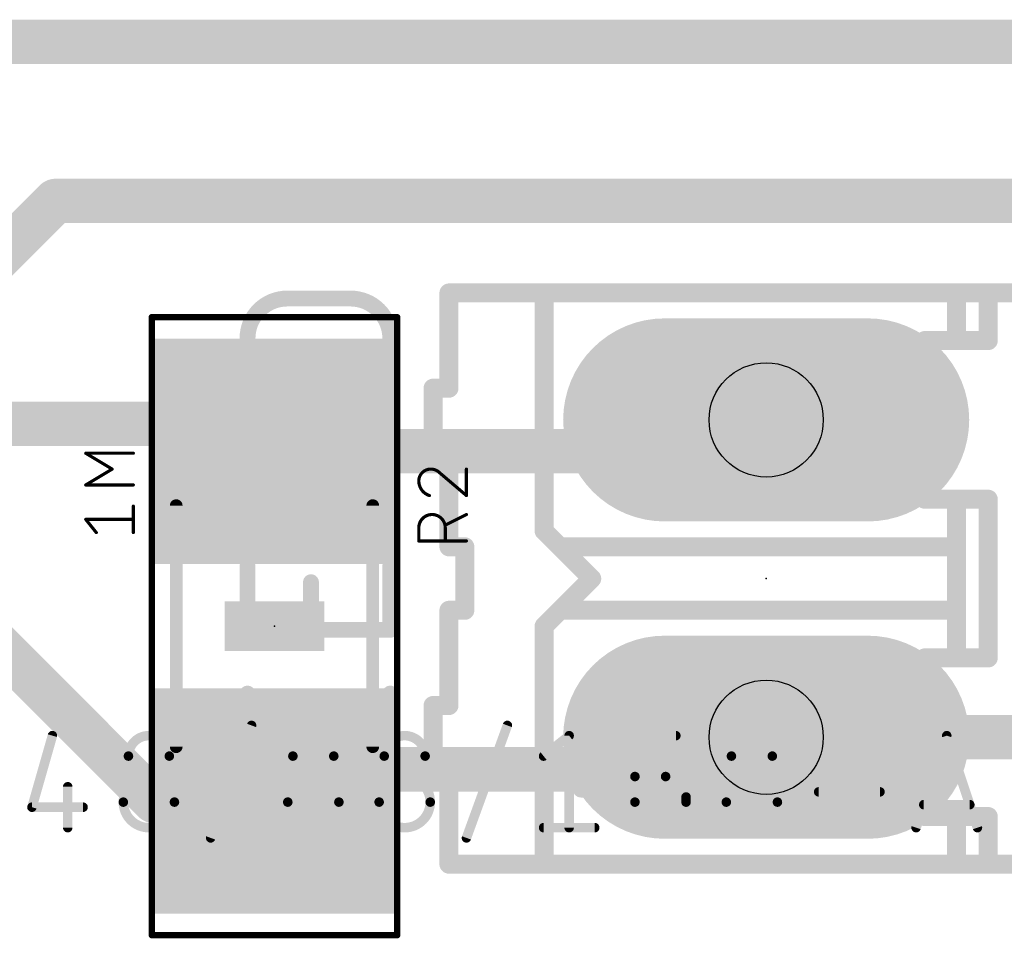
# Model space of a CAD drawing. Extents: x 0.4 to 63.1, y 0.1 to 70.6.
# Tile 10 of 18: x 33.4 to 41.3, y 26.8 to 34.2. Entities that reach past the tile are written whole.
import ezdxf

# ---------------------------------------------------------------- set-up
doc = ezdxf.new("R2010")
doc.units = 0
for name, color, linetype in [('1', 12, 'CONTINUOUS'), ('17', 110, 'CONTINUOUS'), ('21', 253, 'CONTINUOUS'), ('23', 53, 'CONTINUOUS'), ('25', 253, 'CONTINUOUS'), ('27', 253, 'CONTINUOUS'), ('29', 253, 'CONTINUOUS'), ('30', 253, 'CONTINUOUS'), ('31', 253, 'CONTINUOUS'), ('35', 253, 'CONTINUOUS'), ('39', 12, 'CONTINUOUS'), ('44', 253, 'CONTINUOUS'), ('51', 253, 'CONTINUOUS')]:
    doc.layers.add(name, color=color, linetype=linetype)

# ---------------------------------------------------------------- blocks, each defined once
blk = doc.blocks.new('RECT')
blk.add_solid([(-0.5, -0.5), (0.5, -0.5), (-0.5, 0.5), (0.5, 0.5)])
blk = doc.blocks.new('LONGP100')
at = {"const_width": 1}
blk.add_lwpolyline([(-0.5, 0), (0.5, 0)], dxfattribs=at)
at = {"const_width": 0.5}
for points in [[(-0.5, 0.25, 1), (-0.5, -0.25)], [(0.5, -0.25, 1), (0.5, 0.25)]]:
    blk.add_lwpolyline(points, format="xyb", dxfattribs=at)

msp = doc.modelspace()

# ---------------------------------------------------------------- linework, layer by layer
at = {"layer": '1', "const_width": 0.3556}
for points in [[(42.7228, 33.9882), (31.9792, 33.9882)], [(33.7058, 32.7152), (32.734, 31.7434)], [(50.4698, 32.7152), (33.7058, 32.7152)], [(30.5308, 30.9306), (35.2394, 30.9306)], [(35.2394, 30.9306), (35.4584, 30.7116)], [(39.1444, 30.7116), (39.3954, 30.9626)], [(35.4584, 30.7116), (39.1444, 30.7116)], [(33.0772, 29.3306), (34.4962, 27.9116)], [(39.3954, 28.4226), (39.1384, 28.1656)], [(45.8216, 28.4226), (39.3954, 28.4226)], [(35.4584, 27.9116), (35.7124, 28.1656)], [(39.1384, 28.1656), (35.7124, 28.1656)], [(34.4962, 27.9116), (35.4584, 27.9116)]]:
    msp.add_lwpolyline(points, dxfattribs=at)
at = {"layer": '1', "const_width": 0.1778}
for points in [[(33.7058, 32.8041, 1), (33.7058, 32.6263)], [(33.7687, 32.6523, 1), (33.6429, 32.7781)], [(35.3023, 30.9935, 1), (35.1765, 30.8677)], [(35.2394, 30.8417, 1), (35.2394, 31.0195)], [(39.4583, 30.8997, 1), (39.3325, 31.0255)], [(35.4584, 30.8005, 1), (35.4584, 30.6227)], [(35.3955, 30.6487, 1), (35.5213, 30.7745)], [(39.0815, 30.7745, 1), (39.2073, 30.6487)], [(39.1444, 30.6227, 1), (39.1444, 30.8005)], [(39.3954, 28.5115, 1), (39.3954, 28.3337)], [(39.4583, 28.3597, 1), (39.3325, 28.4855)], [(35.7124, 28.2545, 1), (35.7124, 28.0767)], [(35.7753, 28.1027, 1), (35.6495, 28.2285)], [(39.0755, 28.2285, 1), (39.2013, 28.1027)], [(39.1384, 28.0767, 1), (39.1384, 28.2545)], [(34.4962, 28.0005, 1), (34.4962, 27.8227)], [(35.4584, 27.8227, 1), (35.4584, 28.0005)], [(34.4333, 27.8487, 1), (34.5591, 27.9745)], [(35.3955, 27.9745, 1), (35.5213, 27.8487)]]:
    msp.add_lwpolyline(points, format="xyb", dxfattribs=at)
at = {"layer": '21'}
for points, const_width in [([(37.6174, 31.9786), (36.8554, 31.9786)], 0.1524), ([(36.8554, 31.2166), (36.8554, 31.9786)], 0.1524), ([(37.6174, 30.0736), (37.6174, 31.9786)], 0.1524), ([(37.6174, 31.9786), (40.9194, 31.9786)], 0.1524), ([(40.9194, 31.5976), (40.9194, 31.9786)], 0.1524), ([(40.9194, 31.9786), (41.1734, 31.9786)], 0.1524), ([(41.1734, 31.9786), (41.6814, 31.9786)], 0.1524), ([(41.1734, 31.9786), (41.1734, 31.5976)], 0.1524), ([(40.6654, 30.3276), (40.6654, 31.5976)], 0.1524), ([(40.9194, 31.5976), (40.6654, 31.5976)], 0.1524), ([(41.1734, 31.5976), (40.9194, 31.5976)], 0.1524), ([(36.8554, 31.2166), (36.7284, 31.2166)], 0.1524), ([(36.7284, 31.2166), (36.7284, 30.7086)], 0.1524), ([(36.8554, 30.7086), (36.7284, 30.7086)], 0.1524), ([(36.8554, 29.9466), (36.8554, 30.7086)], 0.1524), ([(40.9194, 30.3276), (40.6654, 30.3276)], 0.1524), ([(41.1734, 30.3276), (40.9194, 30.3276)], 0.1524), ([(40.9194, 29.9466), (40.9194, 30.3276)], 0.1524), ([(41.1734, 29.0576), (41.1734, 30.3276)], 0.1524), ([(37.7444, 29.9466), (37.6174, 30.0736)], 0.1524), ([(36.9824, 29.9466), (36.8554, 29.9466)], 0.1524), ([(36.9824, 29.9466), (36.9824, 29.4386)], 0.1524), ([(37.9984, 29.6926), (37.7444, 29.9466)], 0.1524), ([(40.9194, 29.9466), (37.7444, 29.9466)], 0.1524), ([(40.9194, 29.4386), (40.9194, 29.9466)], 0.1524), ([(37.7444, 29.4386), (37.9984, 29.6926)], 0.1524), ([(36.9824, 29.4386), (36.8554, 29.4386)], 0.1524), ([(36.8554, 29.4386), (36.8554, 28.6766)], 0.1524), ([(37.6174, 29.3116), (37.7444, 29.4386)], 0.1524), ([(40.9194, 29.4386), (37.7444, 29.4386)], 0.1524), ([(40.9194, 29.0576), (40.9194, 29.4386)], 0.1524), ([(37.6174, 27.4066), (37.6174, 29.3116)], 0.1524), ([(40.6654, 27.7876), (40.6654, 29.0576)], 0.1524), ([(40.9194, 29.0576), (40.6654, 29.0576)], 0.1524), ([(41.1734, 29.0576), (40.9194, 29.0576)], 0.1524), ([(37.9123, 28.6752), (38.1522, 28.8671)], 0.127), ([(38.1522, 28.8671), (38.1522, 28.0035)], 0.127), ([(36.8554, 28.6766), (36.7284, 28.6766)], 0.1524), ([(36.7284, 28.6766), (36.7284, 28.1686)], 0.1524), ([(36.8554, 28.1686), (36.7284, 28.1686)], 0.1524), ([(36.8554, 27.4066), (36.8554, 28.1686)], 0.1524), ([(37.9123, 28.0035), (38.3921, 28.0035)], 0.127), ([(40.9194, 27.7876), (40.6654, 27.7876)], 0.1524), ([(41.1734, 27.7876), (40.9194, 27.7876)], 0.1524), ([(40.9194, 27.7876), (40.9194, 27.4066)], 0.1524), ([(41.1734, 27.4066), (41.1734, 27.7876)], 0.1524), ([(36.8554, 27.4066), (37.6174, 27.4066)], 0.1524), ([(37.6174, 27.4066), (40.9194, 27.4066)], 0.1524), ([(40.9194, 27.4066), (41.1734, 27.4066)], 0.1524), ([(41.1734, 27.4066), (41.6814, 27.4066)], 0.1524)]:
    msp.add_lwpolyline(points, dxfattribs=dict(at, const_width=const_width))
for points, const_width in [([(36.8554, 32.0167, 1), (36.8554, 31.9405)], 0.0762), ([(36.8935, 31.9786, 1), (36.8173, 31.9786)], 0.0762), ([(37.6555, 31.9786, 1), (37.5793, 31.9786)], 0.0762), ([(37.6174, 32.0167, 1), (37.6174, 31.9405)], 0.0762), ([(37.6174, 31.9405, 1), (37.6174, 32.0167)], 0.0762), ([(40.9575, 31.9786, 1), (40.8813, 31.9786)], 0.0762), ([(40.9194, 32.0167, 1), (40.9194, 31.9405)], 0.0762), ([(40.9194, 31.9405, 1), (40.9194, 32.0167)], 0.0762), ([(41.1734, 32.0167, 1), (41.1734, 31.9405)], 0.0762), ([(41.2115, 31.9786, 1), (41.1353, 31.9786)], 0.0762), ([(41.1734, 31.9405, 1), (41.1734, 32.0167)], 0.0762), ([(40.7035, 31.5976, 1), (40.6273, 31.5976)], 0.0762), ([(40.6654, 31.6357, 1), (40.6654, 31.5595)], 0.0762), ([(40.9194, 31.6357, 1), (40.9194, 31.5595)], 0.0762), ([(40.8813, 31.5976, 1), (40.9575, 31.5976)], 0.0762), ([(40.9194, 31.5595, 1), (40.9194, 31.6357)], 0.0762), ([(41.1353, 31.5976, 1), (41.2115, 31.5976)], 0.0762), ([(41.1734, 31.5595, 1), (41.1734, 31.6357)], 0.0762), ([(36.7284, 31.2547, 1), (36.7284, 31.1785)], 0.0762), ([(36.7665, 31.2166, 1), (36.6903, 31.2166)], 0.0762), ([(36.8173, 31.2166, 1), (36.8935, 31.2166)], 0.0762), ([(36.8554, 31.1785, 1), (36.8554, 31.2547)], 0.0762), ([(36.7284, 30.7467, 1), (36.7284, 30.6705)], 0.0762), ([(36.6903, 30.7086, 1), (36.7665, 30.7086)], 0.0762), ([(36.8935, 30.7086, 1), (36.8173, 30.7086)], 0.0762), ([(36.8554, 30.6705, 1), (36.8554, 30.7467)], 0.0762), ([(40.6654, 30.3657, 1), (40.6654, 30.2895)], 0.0762), ([(40.6273, 30.3276, 1), (40.7035, 30.3276)], 0.0762), ([(40.9194, 30.3657, 1), (40.9194, 30.2895)], 0.0762), ([(40.9575, 30.3276, 1), (40.8813, 30.3276)], 0.0762), ([(40.9194, 30.2895, 1), (40.9194, 30.3657)], 0.0762), ([(41.2115, 30.3276, 1), (41.1353, 30.3276)], 0.0762), ([(41.1734, 30.2895, 1), (41.1734, 30.3657)], 0.0762), ([(37.6443, 30.1005, 1), (37.5905, 30.0467)], 0.0762), ([(37.5793, 30.0736, 1), (37.6555, 30.0736)], 0.0762), ([(36.8554, 29.9847, 1), (36.8554, 29.9085)], 0.0762), ([(36.8173, 29.9466, 1), (36.8935, 29.9466)], 0.0762), ([(37.0205, 29.9466, 1), (36.9443, 29.9466)], 0.0762), ([(36.9824, 29.9085, 1), (36.9824, 29.9847)], 0.0762), ([(37.7444, 29.9847, 1), (37.7444, 29.9085)], 0.0762), ([(37.7713, 29.9735, 1), (37.7175, 29.9197)], 0.0762), ([(37.7175, 29.9197, 1), (37.7713, 29.9735)], 0.0762), ([(40.9575, 29.9466, 1), (40.8813, 29.9466)], 0.0762), ([(40.8813, 29.9466, 1), (40.9575, 29.9466)], 0.0762), ([(40.9194, 29.9085, 1), (40.9194, 29.9847)], 0.0762), ([(38.0253, 29.6657, 1), (37.9715, 29.7195)], 0.0762), ([(37.9715, 29.6657, 1), (38.0253, 29.7195)], 0.0762), ([(36.8554, 29.4767, 1), (36.8554, 29.4005)], 0.0762), ([(36.8935, 29.4386, 1), (36.8173, 29.4386)], 0.0762), ([(36.9824, 29.4005, 1), (36.9824, 29.4767)], 0.0762), ([(37.7444, 29.4767, 1), (37.7444, 29.4005)], 0.0762), ([(37.7175, 29.4655, 1), (37.7713, 29.4117)], 0.0762), ([(37.7713, 29.4117, 1), (37.7175, 29.4655)], 0.0762), ([(40.9575, 29.4386, 1), (40.8813, 29.4386)], 0.0762), ([(40.9194, 29.4005, 1), (40.9194, 29.4767)], 0.0762), ([(36.9443, 29.4386, 1), (37.0205, 29.4386)], 0.0762), ([(40.8813, 29.4386, 1), (40.9575, 29.4386)], 0.0762), ([(37.6555, 29.3116, 1), (37.5793, 29.3116)], 0.0762), ([(37.5905, 29.3385, 1), (37.6443, 29.2847)], 0.0762), ([(40.7035, 29.0576, 1), (40.6273, 29.0576)], 0.0762), ([(40.6654, 29.0957, 1), (40.6654, 29.0195)], 0.0762), ([(40.9194, 29.0957, 1), (40.9194, 29.0195)], 0.0762), ([(40.8813, 29.0576, 1), (40.9575, 29.0576)], 0.0762), ([(40.9194, 29.0195, 1), (40.9194, 29.0957)], 0.0762), ([(41.1353, 29.0576, 1), (41.2115, 29.0576)], 0.0762), ([(41.1734, 29.0195, 1), (41.1734, 29.0957)], 0.0762), ([(38.184, 28.8671, 1), (38.1205, 28.8671)], 0.0635), ([(38.172, 28.8423, 1), (38.1324, 28.8919)], 0.0635), ([(36.7284, 28.7147, 1), (36.7284, 28.6385)], 0.0762), ([(36.7665, 28.6766, 1), (36.6903, 28.6766)], 0.0762), ([(36.8173, 28.6766, 1), (36.8935, 28.6766)], 0.0762), ([(36.8554, 28.6385, 1), (36.8554, 28.7147)], 0.0762), ([(37.8925, 28.7, 1), (37.9322, 28.6504)], 0.0635), ([(36.7284, 28.2067, 1), (36.7284, 28.1305)], 0.0762), ([(36.8935, 28.1686, 1), (36.8173, 28.1686)], 0.0762), ([(36.8554, 28.1305, 1), (36.8554, 28.2067)], 0.0762), ([(36.6903, 28.1686, 1), (36.7665, 28.1686)], 0.0762), ([(37.9123, 28.0353, 1), (37.9123, 27.9718)], 0.0635), ([(38.3921, 27.9718, 1), (38.3921, 28.0353)], 0.0635), ([(38.1205, 28.0035, 1), (38.184, 28.0035)], 0.0635), ([(40.6654, 27.8257, 1), (40.6654, 27.7495)], 0.0762), ([(40.9194, 27.8257, 1), (40.9194, 27.7495)], 0.0762), ([(40.9575, 27.7876, 1), (40.8813, 27.7876)], 0.0762), ([(40.9194, 27.7495, 1), (40.9194, 27.8257)], 0.0762), ([(41.2115, 27.7876, 1), (41.1353, 27.7876)], 0.0762), ([(41.1734, 27.7495, 1), (41.1734, 27.8257)], 0.0762), ([(40.6273, 27.7876, 1), (40.7035, 27.7876)], 0.0762), ([(36.8554, 27.4447, 1), (36.8554, 27.3685)], 0.0762), ([(36.8173, 27.4066, 1), (36.8935, 27.4066)], 0.0762), ([(37.6174, 27.4447, 1), (37.6174, 27.3685)], 0.0762), ([(37.5793, 27.4066, 1), (37.6555, 27.4066)], 0.0762), ([(37.6174, 27.3685, 1), (37.6174, 27.4447)], 0.0762), ([(40.9194, 27.4447, 1), (40.9194, 27.3685)], 0.0762), ([(40.8813, 27.4066, 1), (40.9575, 27.4066)], 0.0762), ([(40.9194, 27.3685, 1), (40.9194, 27.4447)], 0.0762), ([(41.1734, 27.4447, 1), (41.1734, 27.3685)], 0.0762), ([(41.1353, 27.4066, 1), (41.2115, 27.4066)], 0.0762), ([(41.1734, 27.3685, 1), (41.1734, 27.4447)], 0.0762)]:
    msp.add_lwpolyline(points, format="xyb", dxfattribs=dict(at, const_width=const_width))
at = {"layer": '23'}
for p in [(39.3954, 29.6926), (35.4584, 29.3116)]:
    msp.add_point(p, dxfattribs=at)
at = {"layer": '25'}
for points, const_width in [([(35.56, 31.9341, 1), (35.56, 31.2991)], 0.127), ([(35.56, 31.9659, 1), (35.56, 31.9024)], 0.0635), ([(35.56, 31.9024, 1), (35.56, 31.9659)], 0.0635), ([(36.068, 31.9659, 1), (36.068, 31.9024)], 0.0635), ([(36.068, 31.2991, 1), (36.068, 31.9341)], 0.127), ([(36.068, 31.9024, 1), (36.068, 31.9659)], 0.0635), ([(35.56, 31.3309, 1), (35.56, 31.2674)], 0.0635), ([(35.56, 31.2674, 1), (35.56, 31.3309)], 0.0635), ([(36.068, 31.3309, 1), (36.068, 31.2674)], 0.0635), ([(36.068, 31.2674, 1), (36.068, 31.3309)], 0.0635), ([(35.2743, 30.8292, 1), (35.2107, 30.8292)], 0.0635), ([(35.2579, 30.857, 1), (35.2271, 30.8015)], 0.0635), ([(36.4173, 30.8292, 1), (36.3537, 30.8292)], 0.0635), ([(36.7094, 30.5689, 0.4142), (36.6141, 30.4737)], 0.0254), ([(36.7834, 30.5372, 0.2053), (36.7094, 30.5689)], 0.0254), ([(36.7093, 30.5752, 1), (36.7094, 30.5626)], 0.0127), ([(36.7094, 30.5626, 1), (36.7094, 30.5753)], 0.0127), ([(36.7875, 30.542, 1), (36.7793, 30.5323)], 0.0127), ([(36.7788, 30.5328, 1), (36.788, 30.5415)], 0.0127), ([(37.0014, 30.5689, 1), (36.9888, 30.5689)], 0.0127), ([(36.6141, 30.4737, 0.3252), (36.6988, 30.3572)], 0.0254), ([(36.6204, 30.4737, 1), (36.6078, 30.4736)], 0.0127), ([(36.6078, 30.4737, 1), (36.6204, 30.4737)], 0.0127), ([(36.6968, 30.3512, 1), (36.7007, 30.3633)], 0.0127), ([(36.9888, 30.3572, 1), (37.0014, 30.3572)], 0.0127), ([(36.991, 30.3524, 1), (36.9992, 30.3621)], 0.0127), ([(35.2107, 30.1942, 1), (35.2743, 30.1942)], 0.0635), ([(36.3537, 30.1942, 1), (36.4173, 30.1942)], 0.0635), ([(36.3701, 30.1665, 1), (36.4009, 30.222)], 0.0635), ([(36.8258, 30.0994, 1), (36.6141, 30.0994)], 0.0254), ([(36.9979, 30.1996, 1), (36.9923, 30.2109)], 0.0127), ([(36.8229, 30.1263, 1), (36.8286, 30.1149)], 0.0127), ([(36.6204, 30.0994, 1), (36.6078, 30.0994)], 0.0127), ([(36.6078, 30.0994, 1), (36.6204, 30.0994)], 0.0127), ([(36.8321, 30.0994, 1), (36.8194, 30.0994)], 0.0127), ([(36.8194, 30.0994, 1), (36.8321, 30.0994)], 0.0127), ([(36.6141, 29.9999, 1), (36.6141, 29.9872)], 0.0127), ([(36.6078, 29.9936, 1), (36.6204, 29.9936)], 0.0127), ([(36.8194, 29.9936, 1), (36.8321, 29.9936)], 0.0127), ([(36.9951, 29.9872, 1), (36.9951, 29.9999)], 0.0127), ([(35.2743, 29.7904, 1), (35.2107, 29.7904)], 0.0635), ([(36.4173, 29.7904, 1), (36.3537, 29.7904)], 0.0635), ([(35.7823, 29.6634, 1), (35.7188, 29.6634)], 0.0635), ([(35.2425, 29.3141, 1), (35.2425, 29.2506)], 0.0635), ([(36.3855, 29.2506, 1), (36.3855, 29.3141)], 0.0635), ([(35.2107, 29.2824, 1), (35.2743, 29.2824)], 0.0635), ([(35.7188, 29.2824, 1), (35.7823, 29.2824)], 0.0635), ([(36.3537, 29.2824, 1), (36.4173, 29.2824)], 0.0635), ([(35.2743, 28.7719, 1), (35.2107, 28.7719)], 0.0635), ([(36.4173, 28.7719, 1), (36.3537, 28.7719)], 0.0635), ([(35.2425, 28.6766, 1), (35.2425, 28.6131)], 0.0635), ([(36.3855, 28.6131, 1), (36.3855, 28.6766)], 0.0635), ([(35.2107, 28.5179, 1), (35.2743, 28.5179)], 0.0635), ([(36.3537, 28.5179, 1), (36.4173, 28.5179)], 0.0635), ([(35.8775, 27.7876, 1), (35.2425, 27.7876)], 0.127), ([(35.2743, 27.7876, 1), (35.2107, 27.7876)], 0.0635), ([(35.9093, 27.7876, 1), (35.8458, 27.7876)], 0.0635), ([(35.2107, 27.7876, 1), (35.2743, 27.7876)], 0.0635), ([(35.8458, 27.7876, 1), (35.9093, 27.7876)], 0.0635), ([(35.2425, 27.5019, 1), (35.2425, 27.4384)], 0.0635), ([(36.3855, 27.4384, 1), (36.3855, 27.5019)], 0.0635), ([(35.2107, 27.4701, 1), (35.2743, 27.4701)], 0.0635), ([(35.8458, 27.4701, 1), (35.9093, 27.4701)], 0.0635)]:
    msp.add_lwpolyline(points, format="xyb", dxfattribs=dict(at, const_width=const_width))
for points, const_width in [([(35.56, 31.9341), (36.068, 31.9341)], 0.127), ([(36.068, 31.2991), (35.56, 31.2991)], 0.127), ([(35.2425, 30.1942), (35.2425, 30.8292)], 0.127), ([(35.2425, 30.8292), (36.3855, 30.1942)], 0.127), ([(36.3855, 30.1942), (36.3855, 30.8292)], 0.127), ([(36.7834, 30.5372), (36.9951, 30.3572)], 0.0254), ([(36.9951, 30.3572), (36.9951, 30.5689)], 0.0254), ([(36.9951, 30.2052), (36.8258, 30.1206)], 0.0254), ([(36.6141, 29.9936), (36.6141, 30.0994)], 0.0254), ([(36.8258, 30.0994), (36.8258, 29.9936)], 0.0254), ([(36.9951, 29.9936), (36.6141, 29.9936)], 0.0254), ([(35.2425, 29.2824), (35.2425, 29.7904)], 0.127), ([(36.3855, 29.7904), (36.3855, 29.2824)], 0.127), ([(35.7505, 29.2824), (35.7505, 29.6634)], 0.127), ([(36.3855, 29.2824), (35.2425, 29.2824)], 0.127), ([(35.2425, 28.5179), (35.2425, 28.7719)], 0.127), ([(36.3855, 28.5179), (36.3855, 28.7719)], 0.127), ([(35.2425, 28.6449), (36.3855, 28.6449)], 0.127), ([(35.2425, 27.4701), (35.2425, 27.7876)], 0.127), ([(35.8775, 27.7876), (35.8775, 27.4701)], 0.127), ([(36.3855, 27.4701), (35.2425, 27.4701)], 0.127)]:
    msp.add_lwpolyline(points, dxfattribs=dict(at, const_width=const_width))
at = {"layer": '27'}
for points, const_width in [([(33.9471, 30.7023, 1), (33.9471, 30.6896)], 0.0127), ([(33.9504, 30.7013, 1), (33.9438, 30.6905)], 0.0127), ([(34.3281, 30.6896, 1), (34.3281, 30.7023)], 0.0127), ([(34.162, 30.5635, 1), (34.1555, 30.5743)], 0.0127), ([(34.1555, 30.5635, 1), (34.162, 30.5743)], 0.0127), ([(33.9471, 30.4483, 1), (33.9471, 30.4355)], 0.0127), ([(33.9438, 30.4473, 1), (33.9504, 30.4365)], 0.0127), ([(34.3281, 30.4355, 1), (34.3281, 30.4483)], 0.0127), ([(34.3344, 30.2724, 1), (34.3218, 30.2724)], 0.0127), ([(33.9521, 30.1705, 1), (33.9421, 30.1626)], 0.0127), ([(33.9471, 30.1729, 1), (33.9471, 30.1602)], 0.0127), ([(34.3281, 30.1602, 1), (34.3281, 30.1729)], 0.0127), ([(34.0268, 30.0568, 1), (34.0367, 30.0647)], 0.0127), ([(34.3218, 30.0607, 1), (34.3344, 30.0607)], 0.0127), ([(35.2927, 28.5106, 1), (35.2569, 28.5237)], 0.0381), ([(37.3409, 28.5106, 1), (37.3051, 28.5237)], 0.0381), ([(33.6986, 28.4301, 1), (33.6619, 28.4405)], 0.0381), ([(34.6164, 28.2716, 1), (34.289, 28.2716)], 0.0762), ([(35.9331, 28.2716, 1), (35.6057, 28.2716)], 0.0762), ([(36.6646, 28.2716, 1), (36.3373, 28.2716)], 0.0762), ([(37.8367, 28.4353, 1), (37.7986, 28.4353)], 0.0381), ([(37.8296, 28.4204, 1), (37.8058, 28.4502)], 0.0381), ([(38.672, 28.4353, 0.4142), (38.3446, 28.1079)], 0.0762), ([(38.672, 28.4163, 1), (38.672, 28.4543)], 0.0381), ([(39.4444, 28.2716, 1), (39.117, 28.2716)], 0.0762), ([(40.8594, 28.4413, 1), (40.8232, 28.4293)], 0.0381), ([(40.8594, 28.4293, 1), (40.8232, 28.4413)], 0.0381), ([(34.289, 28.2716, 1), (34.6164, 28.2716)], 0.0762), ([(34.3081, 28.2716, 1), (34.27, 28.2716)], 0.0381), ([(34.6354, 28.2716, 1), (34.5973, 28.2716)], 0.0381), ([(35.6057, 28.2716, 1), (35.9331, 28.2716)], 0.0762), ([(35.6248, 28.2716, 1), (35.5867, 28.2716)], 0.0381), ([(35.9522, 28.2716, 1), (35.9141, 28.2716)], 0.0381), ([(36.3563, 28.2716, 1), (36.3182, 28.2716)], 0.0381), ([(36.3373, 28.2716, 1), (36.6646, 28.2716)], 0.0762), ([(36.6837, 28.2716, 1), (36.6456, 28.2716)], 0.0381), ([(37.6012, 28.2865, 1), (37.625, 28.2567)], 0.0381), ([(39.117, 28.2716, 1), (39.4444, 28.2716)], 0.0762), ([(39.1361, 28.2716, 1), (39.098, 28.2716)], 0.0381), ([(39.4635, 28.2716, 1), (39.4254, 28.2716)], 0.0381), ([(34.27, 28.2716, 1), (34.3081, 28.2716)], 0.0381), ([(34.5973, 28.2716, 1), (34.6354, 28.2716)], 0.0381), ([(35.5867, 28.2716, 1), (35.6248, 28.2716)], 0.0381), ([(35.9141, 28.2716, 1), (35.9522, 28.2716)], 0.0381), ([(36.3182, 28.2716, 1), (36.3563, 28.2716)], 0.0381), ([(36.6456, 28.2716, 1), (36.6837, 28.2716)], 0.0381), ([(39.098, 28.2716, 1), (39.1361, 28.2716)], 0.0381), ([(39.4254, 28.2716, 1), (39.4635, 28.2716)], 0.0381), ([(34.6573, 27.9033, 1), (34.2481, 27.9033)], 0.0762), ([(35.974, 27.9033, 1), (35.5648, 27.9033)], 0.0762), ([(36.7056, 27.9033, 1), (36.2963, 27.9033)], 0.0762), ([(38.3636, 28.1079, 1), (38.3255, 28.1079)], 0.0381), ([(38.3446, 28.127, 1), (38.3446, 28.0889)], 0.0381), ([(38.7538, 27.9442, 0.4142), (38.5901, 28.1079)], 0.0762), ([(38.5901, 28.127, 1), (38.5901, 28.0889)], 0.0381), ([(38.5901, 28.0889, 1), (38.5901, 28.127)], 0.0381), ([(39.4853, 27.9033, 1), (39.0761, 27.9033)], 0.0762), ([(38.3255, 28.1079, 1), (38.3636, 28.1079)], 0.0381), ([(33.8221, 28.0261, 1), (33.784, 28.0261)], 0.0381), ([(39.8155, 28.0042, 1), (39.8155, 27.9661)], 0.0381), ([(40.3066, 27.9661, 1), (40.3066, 28.0042)], 0.0381), ([(34.2671, 27.9033, 1), (34.229, 27.9033)], 0.0381), ([(34.229, 27.9033, 1), (34.2671, 27.9033)], 0.0381), ([(34.2481, 27.9033, 1), (34.6573, 27.9033)], 0.0762), ([(34.6764, 27.9033, 1), (34.6383, 27.9033)], 0.0381), ([(34.6383, 27.9033, 1), (34.6764, 27.9033)], 0.0381), ([(35.5648, 27.9033, 1), (35.974, 27.9033)], 0.0762), ([(35.5839, 27.9033, 1), (35.5458, 27.9033)], 0.0381), ([(35.5458, 27.9033, 1), (35.5839, 27.9033)], 0.0381), ([(35.9931, 27.9033, 1), (35.955, 27.9033)], 0.0381), ([(35.955, 27.9033, 1), (35.9931, 27.9033)], 0.0381), ([(36.2963, 27.9033, 1), (36.7056, 27.9033)], 0.0762), ([(36.3154, 27.9033, 1), (36.2773, 27.9033)], 0.0381), ([(36.2773, 27.9033, 1), (36.3154, 27.9033)], 0.0381), ([(36.7246, 27.9033, 1), (36.6865, 27.9033)], 0.0381), ([(36.6865, 27.9033, 1), (36.7246, 27.9033)], 0.0381), ([(38.3636, 27.9033, 1), (38.3255, 27.9033)], 0.0381), ([(38.3255, 27.9033, 1), (38.3636, 27.9033)], 0.0381), ([(38.3446, 27.9033, 1), (38.7538, 27.9033)], 0.0762), ([(38.7729, 27.9442, 1), (38.7348, 27.9442)], 0.0381), ([(38.7348, 27.9442, 1), (38.7729, 27.9442)], 0.0381), ([(38.7729, 27.9033, 1), (38.7348, 27.9033)], 0.0381), ([(38.7348, 27.9033, 1), (38.7729, 27.9033)], 0.0381), ([(39.0761, 27.9033, 1), (39.4853, 27.9033)], 0.0762), ([(39.0952, 27.9033, 1), (39.0571, 27.9033)], 0.0381), ([(39.0571, 27.9033, 1), (39.0952, 27.9033)], 0.0381), ([(39.5044, 27.9033, 1), (39.4663, 27.9033)], 0.0381), ([(39.4663, 27.9033, 1), (39.5044, 27.9033)], 0.0381), ([(40.6572, 27.9019, 1), (40.6572, 27.8638)], 0.0381), ([(41.0255, 27.8638, 1), (41.0255, 27.9019)], 0.0381), ([(33.4982, 27.8676, 1), (33.5349, 27.8572)], 0.0381), ([(33.5166, 27.8814, 1), (33.5166, 27.8433)], 0.0381), ([(33.9258, 27.8433, 1), (33.9258, 27.8814)], 0.0381), ([(33.784, 27.6987, 1), (33.8221, 27.6987)], 0.0381), ([(37.6131, 27.7178, 1), (37.6131, 27.6797)], 0.0381), ([(37.7986, 27.6987, 1), (37.8367, 27.6987)], 0.0381), ([(38.0223, 27.6797, 1), (38.0223, 27.7178)], 0.0381), ([(40.5777, 27.7047, 1), (40.6138, 27.6927)], 0.0381), ([(41.0688, 27.6927, 1), (41.1049, 27.7047)], 0.0381), ([(34.9295, 27.6234, 1), (34.9653, 27.6103)], 0.0381), ([(36.9777, 27.6234, 1), (37.0135, 27.6103)], 0.0381)]:
    msp.add_lwpolyline(points, format="xyb", dxfattribs=dict(at, const_width=const_width))
for points, const_width in [([(34.1588, 30.5689), (33.9471, 30.6959)], 0.0254), ([(33.9471, 30.6959), (34.3281, 30.6959)], 0.0254), ([(33.9471, 30.4419), (34.1588, 30.5689)], 0.0254), ([(34.3281, 30.4419), (33.9471, 30.4419)], 0.0254), ([(34.3281, 30.0607), (34.3281, 30.2724)], 0.0254), ([(34.0318, 30.0607), (33.9471, 30.1666)], 0.0254), ([(33.9471, 30.1666), (34.3281, 30.1666)], 0.0254), ([(34.9474, 27.6169), (35.2748, 28.5171)], 0.0762), ([(36.9956, 27.6169), (37.323, 28.5171)], 0.0762), ([(33.6803, 28.4353), (33.5166, 27.8624)], 0.0762), ([(37.6131, 28.2716), (37.8177, 28.4353)], 0.0762), ([(37.8177, 28.4353), (37.8177, 27.6987)], 0.0762), ([(40.5958, 27.6987), (40.8413, 28.4353)], 0.0762), ([(40.8413, 28.4353), (41.0868, 27.6987)], 0.0762), ([(38.3446, 28.1079), (38.5901, 28.1079)], 0.0762), ([(38.3446, 27.9033), (38.3446, 28.1079)], 0.0762), ([(33.803, 28.0261), (33.803, 27.6987)], 0.0762), ([(39.8155, 27.9852), (40.3066, 27.9852)], 0.0762), ([(38.7538, 27.9442), (38.7538, 27.9033)], 0.0762), ([(41.0255, 27.8829), (40.6572, 27.8829)], 0.0762), ([(33.5166, 27.8624), (33.9258, 27.8624)], 0.0762), ([(37.6131, 27.6987), (38.0223, 27.6987)], 0.0762)]:
    msp.add_lwpolyline(points, dxfattribs=dict(at, const_width=const_width))
at = {"layer": '39', "const_width": 0.0508}
for points in [[(34.4754, 26.8386), (34.4754, 31.7846)], [(34.4754, 31.7846), (36.4414, 31.7846)], [(36.4414, 31.7846), (36.4414, 26.8386)], [(36.4414, 26.8386), (34.4754, 26.8386)]]:
    msp.add_lwpolyline(points, dxfattribs=at)
at = {"layer": '39', "const_width": 0.0254}
for points in [[(34.4881, 31.7846, 1), (34.4627, 31.7846)], [(34.4754, 31.7973, 1), (34.4754, 31.7719)], [(36.4541, 31.7846, 1), (36.4287, 31.7846)], [(36.4414, 31.7719, 1), (36.4414, 31.7973)], [(34.4754, 26.8513, 1), (34.4754, 26.8259)], [(34.4627, 26.8386, 1), (34.4881, 26.8386)], [(36.4287, 26.8386, 1), (36.4541, 26.8386)], [(36.4414, 26.8259, 1), (36.4414, 26.8513)]]:
    msp.add_lwpolyline(points, format="xyb", dxfattribs=at)
at = {"layer": '44'}
for centre in [(39.3954, 30.9626), (39.3954, 28.4226)]:
    msp.add_circle(centre, 0.4572, dxfattribs=at)
at = {"layer": '51', "const_width": 0.1016}
for points in [[(34.6714, 30.2766), (34.6714, 28.3466)], [(36.2454, 30.2766), (36.2454, 28.3466)]]:
    msp.add_lwpolyline(points, dxfattribs=at)
at = {"layer": '51', "const_width": 0.0508}
for points in [[(34.6968, 30.2766, 1), (34.646, 30.2766)], [(36.2708, 30.2766, 1), (36.22, 30.2766)], [(34.646, 28.3466, 1), (34.6968, 28.3466)], [(36.22, 28.3466, 1), (36.2708, 28.3466)]]:
    msp.add_lwpolyline(points, format="xyb", dxfattribs=at)

# ---------------------------------------------------------------- block references
at = {"layer": '1', "xscale": 1.6, "yscale": 1.8, "rotation": 270}
for p in [(35.4584, 30.7116), (35.4584, 27.9116)]:
    msp.add_blockref('RECT', p, dxfattribs=at)
at = {"layer": '17', "xscale": 1.4224, "yscale": 1.4224, "rotation": 180}
for p in [(39.3954, 30.9626), (39.3954, 30.9626), (39.3954, 28.4226), (39.3954, 28.4226)]:
    msp.add_blockref('LONGP100', p, dxfattribs=at)
at = {"layer": '29'}
for name, p, xscale, yscale, rotation in [('LONGP100', (39.3954, 30.9626), 1.6256, 1.6256, 180), ('RECT', (35.4584, 30.7116), 1.8032, 2.0032, 270), ('LONGP100', (39.3954, 28.4226), 1.6256, 1.6256, 180), ('RECT', (35.4584, 27.9116), 1.8032, 2.0032, 270)]:
    msp.add_blockref(name, p, dxfattribs=dict(at, xscale=xscale, yscale=yscale, rotation=rotation))
at = {"layer": '30', "xscale": 1.6256, "yscale": 1.6256, "rotation": 180}
for p in [(39.3954, 30.9626), (39.3954, 28.4226)]:
    msp.add_blockref('LONGP100', p, dxfattribs=at)
at = {"layer": '31', "xscale": 1.6, "yscale": 1.8, "rotation": 270}
for p in [(35.4584, 30.7116), (35.4584, 27.9116)]:
    msp.add_blockref('RECT', p, dxfattribs=at)
at = {"layer": '35', "xscale": 0.3998, "yscale": 0.8002, "rotation": 270}
msp.add_blockref('RECT', (35.4584, 29.3116), dxfattribs=at)
at = {"layer": '51'}
for p, xscale, yscale, rotation in [((39.3954, 30.9626), 0.6604, 0.6604, 90), ((35.4575, 30.6384), 0.7501, 1.7, 270), ((39.3954, 28.4226), 0.6604, 0.6604, 90), ((35.4593, 27.9849), 0.7501, 1.7, 270)]:
    msp.add_blockref('RECT', p, dxfattribs=dict(at, xscale=xscale, yscale=yscale, rotation=rotation))

doc.saveas('drawing.dxf')
